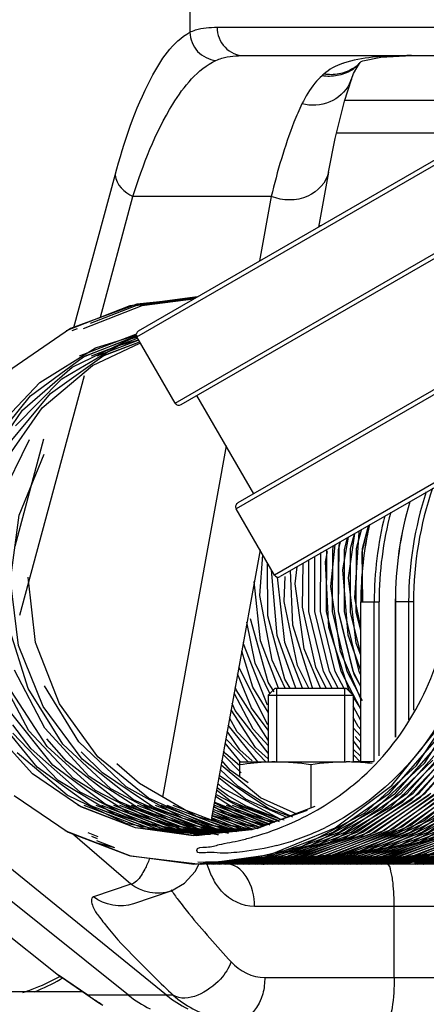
# Model space of a CAD drawing. Header units: millimetres. Extents: x 0 to 5945, y 0 to 4205.
# Tile 31 of 76: x 3175 to 3203, y 690 to 760. Entities that reach past the tile are written whole.
import ezdxf

# ---------------------------------------------------------------- set-up
doc = ezdxf.new("R2010")
doc.units = ezdxf.units.MM
doc.header["$LTSCALE"] = 326.975
doc.layers.get('0').update_dxf_attribs({"linetype": 'CONTINUOUS'})
for name, color, linetype in [('204101000019_DXF_DIMENSION', 7, 'CONTINUOUS'), ('204101000019DXF_CONTINUOUS_LINE', 7, 'CONTINUOUS'), ('304102000088DXF_CONTINUOUS_LINE', 7, 'CONTINUOUS'), ('304105000101DXF_CONTINUOUS_LINE', 7, 'CONTINUOUS'), ('304109000016DXF_CONTINUOUS_LINE', 7, 'CONTINUOUS'), ('304199000010DXF_CONTINUOUS_LINE', 7, 'CONTINUOUS'), ('501023000054DXF_CONTINUOUS_LINE', 7, 'CONTINUOUS'), ('503021000002DXF_CONTINUOUS_LINE', 7, 'CONTINUOUS')]:
    doc.layers.add(name, color=color, linetype=linetype)
doc.styles.get("Standard").update_dxf_attribs({"font": 'txt', "width": 0.7})
doc.dimstyles.new('DIMSTYLE_3', dxfattribs={"dimtxt": 17.5, "dimasz": 15, "dimexe": 1.5, "dimexo": 0, "dimgap": 1.75, "dimtad": 0, "dimtih": 1, "dimtoh": 1, "dimdec": 1, "dimdsep": 46, "dimtxsty": 'Standard', "dimblk": '_FILLED', "dimblk1": '_FILLED', "dimblk2": '_FILLED', "dimcen": 0.09, "dimclrt": 5, "dimazin": 2, "dimtp": 0.5, "dimtm": 0.5, "dimtfac": 1, "dimtdec": 4, "dimtofl": 0, "dimtmove": 0, "dimatfit": 3, "dimldrblk": '_FILLED', "dimfxl": 1, "dimtolj": 1, "dimarcsym": 0})

# ---------------------------------------------------------------- blocks, each defined once
blk = doc.blocks.new('*D23')
at = {"layer": '204101000019_DXF_DIMENSION', "color": 2, "linetype": 'Continuous', "transparency": 16777216}
for q in [(2788.599, 779.611), (3411.924, 889.52)]:
    blk.add_line((3090.571, 889.52), q, dxfattribs=at)
for start, end in [(290.05304, 360), (200, 280.87249)]:
    blk.add_arc((3090.571, 889.52), 313.852, start, end, dxfattribs=at)
for points in [[(3405.815, 874.483), (3404.424, 889.52), (3402.316, 874.566)], [(2802.742, 768.845), (2795.647, 782.176), (2799.483, 767.57)]]:
    blk.add_solid(points, dxfattribs=at)
blk = doc.blocks.new('_FILLED')
at = {"color": 0, "linetype": 'ByBlock'}
blk.add_solid([(0, 0), (-1, 0.1167), (-1, -0.1167)], dxfattribs=at)

msp = doc.modelspace()

# ---------------------------------------------------------------- linework, layer by layer
at = {"layer": '204101000019DXF_CONTINUOUS_LINE', "color": 2, "linetype": 'Continuous'}
msp.add_circle((3090.571, 889.52), 390, dxfattribs=at)
at = {"layer": '304102000088DXF_CONTINUOUS_LINE', "color": 9, "linetype": 'Continuous'}
for p, q in [((3186.559, 766.431), (3186.559, 758.667)), ((3188.471, 759.02), (3219.871, 759.02)), ((3210.071, 753.847), (3197.457, 753.847)), ((3207.087, 751.558), (3196.883, 751.558)), ((3178.383, 737.84), (3181.285, 748.591)), ((3180.24, 738.569), (3182.539, 747.088)), ((3192.293, 747.087), (3182.539, 747.088)), ((3192.293, 747.087), (3191.47, 742.542)), ((3174.572, 717.573), (3179.131, 734.461)), ((3174.225, 722.439), (3176.267, 730.001)), ((3189.11, 729.499), (3184.632, 704.745)), ((3182.228, 690.773), (3160.17, 708.42)), ((3184.912, 690.773), (3163.189, 708.42)), ((3182.382, 698.612), (3178.268, 702.151)), ((3182.382, 698.612), (3179.759, 697.711)), ((3265.355, 697.02), (3191.11, 697.02)), ((3200.96, 692.02), (3200.96, 697.02)), ((3177.281, 692.184), (3177.285, 692.181)), ((3179.352, 690.773), (3177.285, 692.181)), ((3191.83, 692.02), (3262.263, 692.02)), ((3179.528, 690.642), (3179.343, 690.779)), ((3185.38, 690.773), (3179.352, 690.773)), ((3179.497, 690.668), (3179.352, 690.773))]:
    msp.add_line(p, q, dxfattribs=at)
at = {"layer": '304102000088DXF_CONTINUOUS_LINE', "color": 7, "linetype": 'Continuous'}
for p, q in [((3190.382, 757.02), (3216.548, 757.02)), ((3198.565, 756.534), (3198.564, 756.533)), ((3198.565, 756.534), (3198.63, 756.608)), ((3198.621, 756.597), (3198.754, 756.659)), ((3198.63, 756.608), (3198.621, 756.597)), ((3197.444, 753.809), (3197.935, 755.345)), ((3197.937, 755.349), (3197.935, 755.345)), ((3196.318, 748.809), (3195.617, 744.936)), ((3195.763, 745.02), (3195.633, 745.02)), ((3191.497, 722.165), (3188.08, 703.275)), ((3156.906, 708.42), (3177.281, 692.184)), ((3186.932, 699.499), (3187.201, 700.032)), ((3189.112, 700.02), (3189.084, 700.023)), ((3266.806, 700.02), (3189.112, 700.02)), ((3185.206, 698.119), (3182.579, 697.216)), ((3177.285, 692.181), (3177.471, 692.044)), ((3179.528, 690.642), (3177.47, 692.045)), ((3179.526, 690.644), (3179.686, 690.533)), ((3180.179, 690.215), (3180.41, 690.082))]:
    msp.add_line(p, q, dxfattribs=at)
for points in [[(3198.754, 756.659), (3200.004, 756.922), (3202.182, 757.02)], [(3197.937, 755.349), (3198.096, 755.749), (3198.382, 756.287), (3198.564, 756.533)], [(3196.318, 748.809), (3196.789, 751.181), (3197.444, 753.809)], [(3185.206, 698.119), (3186.185, 698.664), (3186.932, 699.499)], [(3179.686, 690.533), (3179.818, 690.444), (3179.983, 690.337), (3180.179, 690.215)]]:
    msp.add_lwpolyline(points, dxfattribs=at)
msp.add_arc((3199.24, 751.046), 5.749, 108.95722, 109.57488, dxfattribs=at)
at = {"layer": '304102000088DXF_CONTINUOUS_LINE', "color": 9, "linetype": 'Continuous'}
for centre, radius, start, end in [((3196.433, 758.384), 2.823, 302.16351, 319.01272), ((3196.535, 758.509), 2.829, 301.97993, 317.48176), ((3201.114, 749.938), 7.722, 131.52388, 132.79869), ((3195.446, 756.239), 2.644, 332.80224, 340.23842), ((3193.592, 701.798), 6.107, 196.35294, 198.86112), ((3193.216, 701.666), 5.709, 198.83078, 204.02237), ((3191.891, 728.151), 28.132, 269.62102, 269.80647), ((3192.719, 701.444), 5.164, 204.01326, 209.74465), ((3187.242, 697.047), 8.031, 231.36463, 244.20062), ((3189.888, 696.902), 7.894, 230.9276, 243.84597)]:
    msp.add_arc(centre, radius, start, end, dxfattribs=at)
for points, knots in [([(3186.559, 758.667), (3186.681, 758.732), (3187.289, 758.979), (3187.958, 759.02), (3188.471, 759.02)], [0, 0, 0, 0, 0.212872, 1, 1, 1, 1]), ([(3188.471, 759.02), (3188.471, 758.513), (3188.857, 757.469), (3189.891, 757.02), (3190.382, 757.02)], [0, 0, 0, 0, 0.508067, 1, 1, 1, 1]), ([(3181.285, 748.591), (3181.918, 750.936), (3183.084, 754.534), (3185.319, 757.984), (3186.559, 758.667)], [0, 0, 0, 0, 0.631791, 1, 1, 1, 1]), ([(3186.559, 758.667), (3186.567, 758.184), (3186.953, 757.194), (3187.91, 756.726), (3188.388, 756.684)], [0, 0, 0, 0, 0.501565, 1, 1, 1, 1]), ([(3188.388, 756.684), (3188.52, 756.746), (3189.16, 756.978), (3189.85, 757.02), (3190.382, 757.02)], [0, 0, 0, 0, 0.215482, 1, 1, 1, 1]), ([(3182.539, 747.088), (3183.249, 749.344), (3184.574, 752.877), (3187.085, 756.067), (3188.388, 756.684)], [0, 0, 0, 0, 0.621294, 1, 1, 1, 1]), ([(3197.798, 755.03), (3197.511, 754.472), (3196.472, 753.531), (3195.089, 753.458), (3194.456, 753.618)], [0, 0, 0, 0, 0.49031, 1, 1, 1, 1]), ([(3194.456, 753.618), (3194.252, 753.193), (3193.347, 751.081), (3192.72, 748.86), (3192.293, 747.087)], [0, 0, 0, 0, 0.205632, 1, 1, 1, 1]), ([(3196.318, 748.809), (3196.185, 748.077), (3194.876, 746.697), (3193.096, 746.784), (3192.293, 747.088)], [0, 0, 0, 0, 0.464259, 1, 1, 1, 1]), ([(3200.808, 699.141), (3200.786, 699.267), (3200.716, 699.538), (3200.634, 700.02), (3200.439, 700.02)], [0, 0, 0, 0, 0.395376, 1, 1, 1, 1]), ([(3183.369, 699.657), (3183.29, 699.506), (3183.057, 699.107), (3182.698, 698.622), (3182.382, 698.612)], [0, 0, 0, 0, 0.349717, 1, 1, 1, 1]), ([(3200.96, 697.02), (3200.96, 697.577), (3200.931, 698.288), (3200.834, 698.991), (3200.808, 699.141)], [0, 0, 0, 0, 0.784331, 1, 1, 1, 1]), ([(3191.11, 697.02), (3190.256, 697.02), (3189.056, 697.644), (3188.393, 698.607), (3188.235, 698.882)], [0, 0, 0, 0, 0.729477, 1, 1, 1, 1]), ([(3179.759, 697.711), (3179.544, 697.637), (3179.694, 696.895), (3180.156, 696.317), (3181.134, 695.003), (3182.896, 693.182), (3184.478, 691.625), (3185.38, 690.773)], [0, 0, 0, 0, 0.07449, 0.158852, 0.27565, 0.593451, 1, 1, 1, 1]), ([(3185.725, 697.498), (3185.97, 697.173), (3187.162, 695.665), (3188.444, 694.23), (3189.47, 693.116)], [0, 0, 0, 0, 0.211904, 1, 1, 1, 1]), ([(3189.47, 693.116), (3189.287, 692.677), (3188.454, 691.326), (3186.386, 690.174), (3185.38, 690.773)], [0, 0, 0, 0, 0.2886, 1, 1, 1, 1]), ([(3191.83, 692.02), (3191.83, 691.634), (3191.731, 690.454), (3190.788, 689.02), (3189.939, 689.02)], [0, 0, 0, 0, 0.312483, 1, 1, 1, 1]), ([(3200.96, 692.02), (3200.96, 691.311), (3200.899, 690.32), (3200.717, 689.402), (3200.54, 689.02), (3200.439, 689.02)], [0, 0, 0, 0, 0.685654, 0.902272, 1, 1, 1, 1]), ([(3180.322, 690.132), (3180.092, 690.264), (3179.815, 690.441), (3179.548, 690.631), (3179.497, 690.668)], [0, 0, 0, 0, 0.807867, 1, 1, 1, 1])]:
    msp.add_open_spline(points, degree=3, knots=knots, dxfattribs=at)
at = {"layer": '304102000088DXF_CONTINUOUS_LINE', "color": 7, "linetype": 'Continuous'}
for points in [[(3199.435, 756.9), (3198.737, 756.826), (3198.035, 756.711), (3197.372, 756.483)], [(3202.182, 757.02), (3201.266, 757.019), (3200.347, 756.996), (3199.435, 756.9)], [(3197.313, 756.463), (3196.838, 756.294), (3196.373, 756.054), (3195.995, 755.719)]]:
    msp.add_open_spline(points, degree=3, dxfattribs=at)
at = {"layer": '304102000088DXF_CONTINUOUS_LINE', "color": 9, "linetype": 'Continuous'}
for points in [[(3198.034, 756.109), (3197.737, 755.924), (3197.4, 755.793), (3197.056, 755.728)], [(3195.868, 755.604), (3195.688, 755.438), (3195.52, 755.258), (3195.365, 755.069)], [(3196.945, 755.607), (3196.592, 755.541), (3196.221, 755.54), (3195.868, 755.604)], [(3197.056, 755.728), (3196.709, 755.661), (3196.344, 755.659), (3195.995, 755.719)], [(3197.936, 755.995), (3197.636, 755.806), (3197.294, 755.673), (3196.945, 755.607)], [(3195.365, 755.069), (3195.002, 754.629), (3194.703, 754.133), (3194.456, 753.618)], [(3181.285, 748.591), (3181.358, 747.942), (3181.935, 747.335), (3182.539, 747.088)], [(3183.707, 700.383), (3183.604, 700.137), (3183.493, 699.893), (3183.369, 699.657)], [(3189.877, 699.792), (3189.651, 699.932), (3189.378, 700.02), (3189.112, 700.02)], [(3190.525, 699.141), (3190.355, 699.396), (3190.137, 699.63), (3189.877, 699.792)], [(3191.11, 697.02), (3191.11, 697.754), (3190.932, 698.531), (3190.525, 699.141)], [(3185.202, 698.118), (3184.3, 697.806), (3183.127, 698.016), (3182.382, 698.612)], [(3182.579, 697.216), (3181.677, 696.905), (3180.504, 697.114), (3179.759, 697.711)], [(3185.215, 698.207), (3185.379, 697.966), (3185.55, 697.731), (3185.725, 697.498)], [(3189.47, 693.116), (3190.057, 692.478), (3190.962, 692.02), (3191.83, 692.02)], [(3185.38, 690.773), (3186.205, 690.038), (3187.236, 689.484), (3188.309, 689.219)]]:
    msp.add_open_spline(points, degree=3, dxfattribs=at)
at = {"layer": '304105000101DXF_CONTINUOUS_LINE', "color": 7, "linetype": 'Continuous'}
msp.add_line((3178.974, 691.02), (3169.473, 691.02), dxfattribs=at)
at = {"layer": '304109000016DXF_CONTINUOUS_LINE', "color": 9, "linetype": 'Continuous'}
for p, q in [((3182.817, 737.199), (3218.757, 757.949)), ((3185.517, 732.523), (3215.828, 750.023)), ((3220.128, 742.575), (3189.817, 725.075)), ((3228.457, 741.149), (3192.517, 720.399)), ((3198.602, 718.52), (3199.892, 718.52)), ((3198.606, 707.22), (3198.606, 718.52)), ((3199.544, 707.263), (3199.544, 718.52)), ((3199.892, 707.661), (3199.892, 718.52)), ((3202.323, 718.52), (3201.033, 718.52)), ((3201.038, 718.52), (3201.038, 708.973)), ((3201.975, 718.52), (3201.975, 710.199)), ((3202.323, 718.52), (3202.323, 710.876)), ((3177.33, 692.071), (3177.36, 692.088))]:
    msp.add_line(p, q, dxfattribs=at)
at = {"layer": '304109000016DXF_CONTINUOUS_LINE', "color": 7, "linetype": 'Continuous'}
for p, q in [((3182.927, 737.609), (3218.347, 758.059)), ((3185.927, 732.413), (3215.978, 749.763)), ((3219.978, 742.835), (3189.927, 725.485)), ((3228.347, 740.739), (3192.927, 720.289)), ((3185.517, 732.523), (3182.817, 737.199)), ((3191.053, 726.135), (3187.053, 733.063)), ((3192.517, 720.399), (3189.817, 725.075)), ((3198.602, 707.22), (3198.602, 718.52)), ((3201.033, 718.52), (3201.033, 708.968)), ((3177.514, 691.945), (3177.547, 691.965))]:
    msp.add_line(p, q, dxfattribs=at)
for centre, radius, start, end in [((3183.077, 737.349), 0.3, 120, 210), ((3185.777, 732.673), 0.3, 210, 300), ((3190.077, 725.225), 0.3, 120, 210), ((3226.001, 718.504), 24.968, 163.57107, 179.96342), ((3223.532, 718.513), 24.93, 167.37784, 179.98316), ((3192.777, 720.549), 0.3, 210, 300), ((3169.944, 705.105), 15.181, 291.88603, 299.51124), ((3169.641, 705.666), 15.819, 299.46498, 299.84561)]:
    msp.add_arc(centre, radius, start, end, dxfattribs=at)
at = {"layer": '304109000016DXF_CONTINUOUS_LINE', "color": 9, "linetype": 'Continuous'}
for centre, radius, start, end in [((3226.968, 718.499), 24.993, 161.88842, 179.95076), ((3227.021, 718.496), 24.698, 161.05132, 179.94312), ((3226.01, 718.504), 24.972, 163.56607, 179.96345), ((3224.542, 718.508), 24.651, 165.19091, 179.97275), ((3224.493, 718.51), 24.949, 165.92039, 179.9765), ((3223.541, 718.513), 24.935, 167.37329, 179.98317)]:
    msp.add_arc(centre, radius, start, end, dxfattribs=at)
for points, knots in [([(3196.339, 700.037), (3196.337, 700.033), (3196.333, 700.025), (3196.325, 700.02), (3196.322, 700.02)], [0, 0, 0, 0, 0.611274, 1, 1, 1, 1]), ([(3202.47, 700.143), (3202.466, 700.113), (3202.46, 700.077), (3202.441, 700.02), (3202.427, 700.02)], [0, 0, 0, 0, 0.696798, 1, 1, 1, 1]), ([(3174.774, 690.963), (3174.993, 691.034), (3175.87, 691.34), (3176.717, 691.734), (3177.33, 692.071)], [0, 0, 0, 0, 0.246961, 1, 1, 1, 1])]:
    msp.add_open_spline(points, degree=3, knots=knots, dxfattribs=at)
at = {"layer": '304109000016DXF_CONTINUOUS_LINE', "color": 7, "linetype": 'Continuous'}
msp.add_open_spline([(3202.427, 700.02), (3202.674, 700.02), (3202.928, 700.087), (3203.144, 700.207)], degree=3, dxfattribs=at)
at = {"layer": '304199000010DXF_CONTINUOUS_LINE', "color": 7, "linetype": 'Continuous'}
for p, q in [((3182.327, 739.388), (3177.824, 737.62)), ((3182.813, 739.507), (3178.125, 737.78)), ((3187.095, 740.016), (3182.327, 739.388)), ((3186.945, 739.929), (3182.813, 739.507)), ((3186.814, 739.853), (3183.364, 739.414)), ((3178.604, 737.762), (3178.242, 737.62)), ((3178.773, 735.86), (3182.746, 737.385)), ((3179.057, 735.787), (3182.795, 737.257)), ((3179.907, 736.423), (3182.787, 737.3)), ((3177.526, 734.227), (3181.52, 736.58)), ((3179.191, 735.86), (3182.8, 737.245)), ((3179.609, 735.86), (3182.853, 737.106)), ((3179.697, 735.172), (3183.031, 736.748)), ((3180.027, 735.86), (3182.907, 736.966)), ((3180.445, 735.86), (3182.961, 736.826)), ((3180.502, 735.891), (3182.96, 736.823)), ((3181.52, 736.58), (3182.884, 736.963)), ((3175.965, 733.982), (3179.907, 736.423)), ((3176.731, 733.192), (3180.502, 735.891)), ((3175.319, 733.044), (3179.057, 735.787)), ((3176.15, 732.184), (3179.697, 735.172)), ((3174.75, 732.024), (3178.261, 735.054)), ((3174.263, 730.929), (3177.526, 734.227)), ((3173.771, 729.619), (3176.731, 733.192)), ((3172.402, 729.435), (3175.319, 733.044)), ((3172.125, 728.196), (3174.75, 732.024)), ((3173.479, 728.389), (3176.15, 732.184)), ((3196.115, 721.318), (3196.266, 722.051)), ((3196.188, 717.834), (3196.205, 722.21)), ((3196.485, 719.59), (3196.804, 722.527)), ((3196.606, 717.834), (3196.623, 722.21)), ((3196.623, 722.21), (3196.685, 722.459)), ((3191.493, 718.944), (3191.701, 721.812)), ((3192.045, 717.53), (3192.024, 721.253)), ((3192.709, 716.133), (3192.318, 720.755)), ((3193.822, 716.855), (3193.653, 720.708)), ((3191.541, 715.752), (3191.096, 719.943)), ((3193.239, 715.648), (3192.721, 720.245)), ((3192.342, 714.386), (3191.493, 718.944)), ((3193.25, 713.056), (3192.045, 717.53)), ((3198.602, 714.839), (3197.867, 717.78)), ((3198.602, 716.512), (3198.285, 717.78)), ((3195.19, 712.441), (3193.822, 716.855)), ((3192.807, 712.42), (3191.541, 715.752)), ((3194.029, 712.42), (3192.709, 716.133)), ((3194.486, 712.42), (3193.239, 715.648)), ((3195.766, 712.42), (3194.61, 715.195)), ((3190.983, 712.499), (3190.207, 715.035)), ((3193.273, 712.42), (3192.342, 714.386)), ((3176.329, 709.602), (3174.183, 713.7)), ((3192.052, 709.841), (3190.004, 713.912)), ((3194.964, 712.366), (3194.139, 714.018)), ((3196.172, 712.42), (3195.431, 713.908)), ((3175.2, 709.425), (3173.005, 713.497)), ((3190.887, 711.043), (3189.916, 713.424)), ((3193.615, 712.42), (3193.25, 713.056)), ((3196.577, 712.42), (3195.967, 713.587)), ((3196.995, 712.42), (3196.386, 713.586)), ((3197.447, 712.355), (3196.804, 713.587)), ((3177.604, 708.477), (3175.143, 712.391)), ((3178.722, 708.645), (3176.308, 712.589)), ((3189.819, 712.301), (3189.751, 712.514)), ((3192.071, 708.762), (3189.819, 712.301)), ((3192.071, 710.741), (3190.983, 712.499)), ((3197.889, 712.102), (3197.765, 712.298)), ((3176.488, 708.311), (3173.981, 712.195)), ((3191.02, 709.521), (3189.67, 712.065)), ((3198.602, 710.982), (3198.071, 711.816)), ((3178.964, 707.424), (3176.205, 711.13)), ((3180.069, 707.58), (3177.354, 711.319)), ((3191.187, 708.235), (3189.456, 710.883)), ((3189.742, 710.855), (3189.538, 711.336)), ((3192.071, 709.472), (3190.887, 711.043)), ((3198.602, 710.147), (3198.071, 711.162)), ((3175.787, 706.847), (3172.861, 710.421)), ((3176.885, 706.996), (3174.002, 710.605)), ((3192.071, 707.839), (3189.742, 710.855)), ((3198.408, 709.719), (3198.071, 710.362)), ((3179.445, 706.195), (3176.329, 709.602)), ((3191.354, 707.22), (3189.262, 709.809)), ((3192.071, 708.384), (3191.02, 709.521)), ((3198.602, 709.028), (3198.071, 709.627)), ((3198.602, 709.5), (3198.408, 709.719)), ((3177.27, 705.921), (3174.073, 709.251)), ((3178.357, 706.057), (3175.2, 709.425)), ((3190.66, 707.22), (3189.087, 708.84)), ((3190.075, 708.071), (3189.187, 709.394)), ((3198.602, 708.568), (3198.216, 709.023)), ((3179.899, 705.205), (3176.488, 708.311)), ((3180.977, 705.33), (3177.604, 708.477)), ((3182.057, 705.456), (3178.722, 708.645)), ((3190.105, 707.248), (3189.033, 708.543)), ((3192.071, 707.439), (3191.187, 708.235)), ((3198.602, 708.033), (3198.071, 708.727)), ((3198.602, 707.615), (3198.071, 708.114)), ((3201.456, 705.015), (3204.643, 708.634)), ((3202.808, 704.736), (3206.164, 708.415)), ((3203.129, 705.015), (3206.316, 708.634)), ((3177.893, 704.868), (3174.379, 707.855)), ((3182.574, 704.555), (3178.964, 707.424)), ((3183.644, 704.668), (3180.069, 707.58)), ((3190.17, 706.457), (3188.889, 707.745)), ((3189.08, 707.782), (3188.933, 707.991)), ((3190.04, 706.975), (3189.08, 707.782)), ((3190.952, 707.301), (3190.075, 708.071)), ((3198.547, 707.22), (3198.122, 707.704)), ((3179.523, 704.149), (3175.787, 706.847)), ((3180.589, 704.253), (3176.885, 706.996)), ((3183, 705.69), (3181.399, 707.078)), ((3191.539, 704.698), (3188.751, 706.985)), ((3189.398, 706.632), (3188.812, 707.323)), ((3200.096, 703.908), (3203.689, 707.354)), ((3182.264, 703.617), (3178.357, 706.057)), ((3183.323, 703.708), (3179.445, 706.195)), ((3190.468, 704.585), (3188.589, 706.089)), ((3192.12, 703.903), (3188.622, 706.273)), ((3189.954, 705.491), (3188.699, 706.698)), ((3190.668, 705.75), (3189.398, 706.632)), ((3181.206, 703.529), (3177.27, 705.921)), ((3185.038, 703.159), (3180.977, 705.33)), ((3186.091, 703.236), (3182.057, 705.456)), ((3186.985, 703.381), (3183, 705.69)), ((3189.215, 704.846), (3188.465, 705.402)), ((3188.874, 705.364), (3188.518, 705.698)), ((3192.928, 703.179), (3188.874, 705.364)), ((3191.912, 704.233), (3189.954, 705.491)), ((3174.165, 704.863), (3177.975, 702.263)), ((3182.048, 702.887), (3177.893, 704.868)), ((3182.934, 703.012), (3178.822, 705.083)), ((3183.986, 703.084), (3179.899, 705.205)), ((3187.84, 702.775), (3183.644, 704.668)), ((3190.156, 703.641), (3188.351, 704.776)), ((3191.876, 703.104), (3188.38, 704.933)), ((3189.399, 704.474), (3188.433, 705.228)), ((3191.059, 703.807), (3189.215, 704.846)), ((3194.084, 703.54), (3191.539, 704.698)), ((3197.497, 702.276), (3201.456, 705.015)), ((3182.721, 702.571), (3178.685, 704.15)), ((3182.721, 702.571), (3178.865, 704.054)), ((3183.392, 702.508), (3179.103, 704.15)), ((3183.821, 702.505), (3179.521, 704.15)), ((3184.228, 702.508), (3179.939, 704.15)), ((3184.646, 702.508), (3180.357, 704.15)), ((3184.867, 702.557), (3180.589, 704.253)), ((3185.065, 702.508), (3180.775, 704.15)), ((3185.483, 702.508), (3181.193, 704.15)), ((3185.745, 702.656), (3181.505, 704.445)), ((3185.901, 702.508), (3181.612, 704.15)), ((3186.319, 702.508), (3182.03, 704.15)), ((3186.737, 702.508), (3182.448, 704.15)), ((3186.792, 702.714), (3182.574, 704.555)), ((3187.155, 702.508), (3182.866, 704.15)), ((3187.573, 702.508), (3183.284, 704.15)), ((3187.991, 702.508), (3183.702, 704.15)), ((3188.409, 702.508), (3184.12, 704.15)), ((3188.828, 702.508), (3184.538, 704.15)), ((3189.246, 702.508), (3184.956, 704.15)), ((3189.664, 702.508), (3185.375, 704.15)), ((3191.671, 702.7), (3188.215, 704.023)), ((3189.098, 703.552), (3188.226, 704.086)), ((3190.824, 703.03), (3188.27, 704.328)), ((3191.89, 702.776), (3188.301, 704.15)), ((3192.21, 702.77), (3188.332, 704.366)), ((3192.109, 702.853), (3188.719, 704.15)), ((3192.327, 702.929), (3189.138, 704.15)), ((3192.863, 702.999), (3189.399, 704.474)), ((3192.546, 703.005), (3189.556, 704.15)), ((3192.765, 703.081), (3189.974, 704.15)), ((3192.984, 703.158), (3190.392, 704.15)), ((3193.39, 703.299), (3190.468, 704.585)), ((3195.366, 704.073), (3191.316, 702.531)), ((3193.821, 703.321), (3191.912, 704.233)), ((3183.81, 702.508), (3180.306, 703.85)), ((3185.62, 702.233), (3181.206, 703.529)), ((3186.662, 702.267), (3182.264, 703.617)), ((3187.704, 702.304), (3183.323, 703.708)), ((3188.577, 702.378), (3184.227, 703.877)), ((3189.873, 702.3), (3186.091, 703.236)), ((3190.487, 702.433), (3186.985, 703.381)), ((3190.082, 702.508), (3188.08, 703.275)), ((3190.665, 702.469), (3188.106, 703.422)), ((3190.5, 702.508), (3188.107, 703.424)), ((3190.918, 702.508), (3188.134, 703.574)), ((3191.336, 702.508), (3188.161, 703.724)), ((3189.774, 702.96), (3188.166, 703.752)), ((3191.116, 702.592), (3188.178, 703.427)), ((3191.452, 702.624), (3188.188, 703.873)), ((3191.536, 702.586), (3188.189, 703.878)), ((3191.806, 702.747), (3189.098, 703.552)), ((3192.385, 702.949), (3190.156, 703.641)), ((3194.821, 703.797), (3190.919, 702.439)), ((3192.992, 703.16), (3191.059, 703.807)), ((3193.622, 703.38), (3192.12, 703.903)), ((3186.569, 702.046), (3182.048, 702.887)), ((3187.016, 702.02), (3182.721, 702.571)), ((3186.812, 702.022), (3182.721, 702.571)), ((3187.435, 702.071), (3182.934, 703.012)), ((3188.476, 702.088), (3183.986, 703.084)), ((3188.215, 702.165), (3184.867, 702.557)), ((3189.274, 702.165), (3185.038, 703.159)), ((3188.825, 702.226), (3185.745, 702.656)), ((3189.454, 702.31), (3186.792, 702.714)), ((3190.16, 702.394), (3187.84, 702.775)), ((3189.621, 702.422), (3188.069, 702.978)), ((3188.889, 702.839), (3188.07, 703.22)), ((3190.904, 702.482), (3188.889, 702.839)), ((3191.453, 702.624), (3189.774, 702.96)), ((3191.939, 702.794), (3190.824, 703.03)), ((3192.538, 702.954), (3191.876, 703.104)), ((3193.195, 703.116), (3192.928, 703.179)), ((3177.736, 702.39), (3182.364, 700.598)), ((3177.975, 702.263), (3182.278, 700.62)), ((3179.353, 702.248), (3180.07, 701.967)), ((3179.623, 701.978), (3180.015, 701.825)), ((3187.262, 702.099), (3183.392, 702.508)), ((3185.172, 702.364), (3183.81, 702.508)), ((3187.514, 702.118), (3183.821, 702.505)), ((3187.746, 702.136), (3184.228, 702.508)), ((3187.922, 702.162), (3184.646, 702.508)), ((3188.265, 702.17), (3185.065, 702.508)), ((3187.504, 702.118), (3185.457, 702.334)), ((3188.351, 702.205), (3185.483, 702.508)), ((3187.751, 702.18), (3185.62, 702.233)), ((3188.692, 702.213), (3185.901, 702.508)), ((3188.716, 702.255), (3186.319, 702.508)), ((3187.262, 702.099), (3186.569, 702.046)), ((3188.351, 702.205), (3186.662, 702.267)), ((3189.119, 702.256), (3186.737, 702.508)), ((3190.919, 702.439), (3186.812, 702.022)), ((3191.316, 702.531), (3187.016, 702.02)), ((3189.254, 702.286), (3187.155, 702.508)), ((3188.017, 702.103), (3187.435, 702.071)), ((3189.45, 702.31), (3187.573, 702.508)), ((3188.977, 702.242), (3187.704, 702.304)), ((3189.647, 702.333), (3187.991, 702.508)), ((3189.844, 702.356), (3188.409, 702.508)), ((3188.577, 702.092), (3188.476, 702.088)), ((3189.601, 702.305), (3188.577, 702.378)), ((3190.041, 702.38), (3188.828, 702.508)), ((3190.238, 702.403), (3189.246, 702.508)), ((3190.245, 702.37), (3189.621, 702.422)), ((3190.435, 702.427), (3189.664, 702.508)), ((3190.632, 702.45), (3190.082, 702.508)), ((3190.828, 702.473), (3190.5, 702.508)), ((3190.934, 702.444), (3190.665, 702.469)), ((3191.072, 702.492), (3190.918, 702.508)), ((3193, 700.578), (3197.497, 702.276)), ((3193.418, 700.578), (3197.915, 702.275)), ((3179.907, 701.551), (3181.238, 701.182)), ((3179.959, 701.683), (3181.238, 701.182)), ((3195.659, 700.109), (3200.499, 701.201)), ((3182.278, 700.62), (3186.841, 700.022)), ((3182.364, 700.598), (3187.29, 700.021)), ((3186.841, 700.022), (3191.417, 700.501)), ((3187.29, 700.021), (3192.204, 700.695)), ((3187.393, 700.021), (3192.164, 700.578)), ((3187.811, 700.021), (3192.582, 700.578)), ((3188.229, 700.021), (3193, 700.578)), ((3188.648, 700.021), (3193.418, 700.578)), ((3189.066, 700.021), (3193.837, 700.578)), ((3189.484, 700.021), (3194.255, 700.578)), ((3189.902, 700.021), (3194.673, 700.578)), ((3190.238, 700.085), (3194.608, 700.467)), ((3190.32, 700.021), (3195.091, 700.578)), ((3190.675, 700.021), (3195.601, 700.6)), ((3190.738, 700.021), (3195.509, 700.578)), ((3191.156, 700.021), (3195.927, 700.578)), ((3191.338, 700.02), (3196.257, 700.661)), ((3191.574, 700.021), (3196.345, 700.578)), ((3191.993, 700.021), (3196.763, 700.578)), ((3192.001, 700.023), (3196.912, 700.724)), ((3192.411, 700.021), (3197.181, 700.578)), ((3192.664, 700.028), (3197.566, 700.791)), ((3192.829, 700.021), (3197.6, 700.578)), ((3193.247, 700.021), (3198.018, 700.578)), ((3193.665, 700.021), (3198.436, 700.578)), ((3193.672, 700.053), (3198.549, 700.963)), ((3194.083, 700.021), (3198.854, 700.578)), ((3194.334, 700.069), (3199.2, 701.04)), ((3194.501, 700.021), (3199.272, 700.578)), ((3194.919, 700.021), (3199.69, 700.578)), ((3194.997, 700.088), (3199.85, 701.119)), ((3195.338, 700.021), (3200.108, 700.578)), ((3195.755, 700.021), (3200.526, 700.578)), ((3196.174, 700.021), (3200.945, 700.578)), ((3196.404, 700.067), (3200.961, 700.484)), ((3196.592, 700.021), (3201.363, 700.578)), ((3196.684, 700.025), (3201.618, 700.539)), ((3197.01, 700.021), (3201.781, 700.578)), ((3197.428, 700.021), (3202.199, 700.578)), ((3197.693, 700.021), (3202.609, 700.682)), ((3197.846, 700.021), (3202.617, 700.578)), ((3198.264, 700.021), (3203.035, 700.578)), ((3198.356, 700.024), (3203.263, 700.747)), ((3198.682, 700.021), (3203.453, 700.578)), ((3199.019, 700.03), (3203.917, 700.814)), ((3199.257, 700.02), (3203.998, 700.609)), ((3199.675, 700.02), (3204.416, 700.609)), ((3200.093, 700.02), (3204.834, 700.609)), ((3200.512, 700.02), (3205.252, 700.609)), ((3200.93, 700.02), (3205.67, 700.609)), ((3202.39, 700.046), (3206.924, 700.609)), ((3202.459, 700.037), (3207.314, 700.503)), ((3202.602, 700.02), (3207.342, 700.609)), ((3202.848, 700.206), (3206.088, 700.609)), ((3203.02, 700.02), (3207.761, 700.609)), ((3203.04, 700.024), (3207.971, 700.558)), ((3187.113, 700.181), (3190.31, 700.164)), ((3187.113, 700.181), (3189.648, 700.136)), ((3187.338, 700.028), (3187.393, 700.021)), ((3187.541, 700.056), (3187.811, 700.021)), ((3187.652, 700.172), (3190.971, 700.195)), ((3187.744, 700.083), (3188.229, 700.021)), ((3188.449, 700.046), (3188.648, 700.021)), ((3188.669, 700.072), (3189.066, 700.021)), ((3188.689, 700.172), (3191.632, 700.23)), ((3189.058, 700.147), (3192.632, 700.324)), ((3189.18, 700.06), (3189.484, 700.021)), ((3189.185, 700.113), (3193.291, 700.369)), ((3189.704, 700.046), (3189.902, 700.021)), ((3189.71, 700.099), (3193.95, 700.416)), ((3190.122, 700.046), (3190.32, 700.021)), ((3190.341, 700.072), (3190.738, 700.021)), ((3190.513, 700.043), (3190.675, 700.021)), ((3190.561, 700.097), (3191.156, 700.021)), ((3190.64, 700.107), (3191.338, 700.02)), ((3190.976, 700.195), (3191.202, 700.172)), ((3191.372, 700.093), (3192.001, 700.023)), ((3191.457, 700.036), (3191.574, 700.021)), ((3191.794, 700.046), (3191.993, 700.021)), ((3191.881, 700.105), (3192.664, 700.028)), ((3192.014, 700.072), (3192.411, 700.021)), ((3192.263, 700.15), (3193.672, 700.053)), ((3192.468, 700.174), (3194.334, 700.069)), ((3192.713, 700.035), (3192.829, 700.021)), ((3193.049, 700.046), (3193.247, 700.021)), ((3193.228, 700.165), (3194.997, 700.088)), ((3193.268, 700.072), (3193.665, 700.021)), ((3193.366, 700.181), (3195.659, 700.109)), ((3193.488, 700.097), (3194.083, 700.021)), ((3193.628, 700.178), (3196.664, 700.174)), ((3194.303, 700.046), (3194.501, 700.021)), ((3194.311, 700.172), (3197.325, 700.207)), ((3194.721, 700.046), (3194.919, 700.021)), ((3194.823, 700.141), (3198.646, 700.28)), ((3194.823, 700.166), (3197.985, 700.242)), ((3194.941, 700.072), (3195.338, 700.021)), ((3195.216, 700.09), (3199.645, 700.384)), ((3195.359, 700.072), (3195.755, 700.021)), ((3196.019, 700.095), (3200.303, 700.433)), ((3196.057, 700.036), (3196.174, 700.021)), ((3196.195, 700.072), (3196.592, 700.021)), ((3196.415, 700.097), (3197.01, 700.021)), ((3196.479, 700.056), (3196.684, 700.025)), ((3197.23, 700.046), (3197.428, 700.021)), ((3197.356, 700.061), (3197.693, 700.021)), ((3197.648, 700.046), (3197.846, 700.021)), ((3197.667, 700.098), (3198.356, 700.024)), ((3197.867, 700.072), (3198.264, 700.021)), ((3197.955, 700.131), (3199.019, 700.03)), ((3198.177, 700.086), (3198.682, 700.021)), ((3198.209, 700.161), (3199.681, 700.04)), ((3198.973, 700.054), (3199.257, 700.02)), ((3199.043, 700.16), (3200.689, 700.075)), ((3199.205, 700.179), (3201.351, 700.095)), ((3199.265, 700.07), (3199.675, 700.02)), ((3199.398, 700.104), (3200.093, 700.02)), ((3199.641, 700.181), (3202.013, 700.118)), ((3200.058, 700.181), (3202.675, 700.143)), ((3200.299, 700.046), (3200.512, 700.02)), ((3202.39, 700.046), (3202.602, 700.02)), ((3202.396, 700.095), (3206.657, 700.45)), ((3202.421, 700.189), (3204.999, 700.294)), ((3202.572, 700.172), (3205.659, 700.336)), ((3202.692, 700.06), (3203.02, 700.02)), ((3202.851, 700.051), (3203.04, 700.024)), ((3202.974, 700.216), (3204.34, 700.255))]:
    msp.add_line(p, q, dxfattribs=at)
for points in [[(3183.364, 739.414), (3183.163, 739.388), (3179.022, 737.762)], [(3186.972, 739.945), (3182.745, 739.388), (3179.524, 738.123)], [(3186.889, 739.897), (3182.991, 739.45), (3182.874, 739.405)], [(3178.125, 737.78), (3174.01, 734.941), (3170.724, 731.168), (3168.471, 726.698), (3167.393, 721.809), (3167.554, 716.809), (3168.945, 712.009), (3170.047, 709.831)], [(3178.261, 735.054), (3182.427, 737.085), (3182.824, 737.163)], [(3169.425, 722.037), (3170.545, 726.543), (3172.775, 730.615), (3175.965, 733.982)], [(3172.276, 721.23), (3173.194, 725.781), (3175.239, 729.948)], [(3173.904, 720.028), (3174.517, 724.629), (3176.281, 728.923)], [(3202.199, 700.578), (3206.696, 702.276), (3210.655, 705.015), (3213.842, 708.635), (3216.069, 712.923), (3217.205, 717.627), (3217.182, 722.473), (3215.999, 727.174)], [(3200.689, 700.075), (3205.55, 701.066), (3210.014, 703.243), (3213.801, 706.471), (3216.672, 710.546), (3218.446, 715.215), (3219.011, 720.184), (3218.331, 725.143)], [(3198.602, 716.689), (3198.192, 718.787), (3198.489, 723.418), (3198.522, 723.519)], [(3198.285, 717.78), (3198.303, 722.27), (3198.643, 723.589)], [(3198.74, 718.522), (3198.69, 722.014), (3199.152, 723.883)], [(3198.706, 718.52), (3198.721, 722.27), (3199.135, 723.873)], [(3202.609, 700.682), (3207.208, 702.554), (3211.2, 705.518), (3214.335, 709.391), (3216.415, 713.928), (3217.31, 718.848), (3216.961, 723.84)], [(3198.602, 712.532), (3198.136, 713.382), (3197.021, 717.866), (3197.079, 722.493), (3197.142, 722.722)], [(3198.602, 712.546), (3198.058, 713.586), (3197.024, 717.834), (3197.041, 722.21), (3197.174, 722.741)], [(3198.602, 713.665), (3197.72, 716.163), (3197.336, 720.772), (3197.738, 723.067)], [(3198.602, 713.346), (3198.476, 713.586), (3197.443, 717.834), (3197.459, 722.21), (3197.663, 723.023)], [(3198.602, 714.743), (3198.268, 715.599), (3197.738, 720.206), (3198.185, 723.324)], [(3197.867, 717.78), (3197.885, 722.27), (3198.152, 723.305)], [(3195.509, 700.578), (3200.006, 702.276), (3203.965, 705.015), (3207.152, 708.634), (3209.379, 712.923), (3210.515, 717.627), (3210.492, 722.473)], [(3196.804, 713.587), (3195.77, 717.834), (3195.786, 721.989)], [(3197.181, 700.578), (3201.679, 702.276), (3205.637, 705.015), (3208.825, 708.634), (3211.052, 712.923), (3212.188, 717.627), (3212.164, 722.473)], [(3197.915, 702.275), (3201.874, 705.014), (3205.061, 708.634), (3207.289, 712.922), (3208.425, 717.627), (3208.401, 722.473)], [(3198.854, 700.578), (3203.351, 702.276), (3207.31, 705.015), (3210.497, 708.634), (3212.724, 712.923), (3213.86, 717.627), (3213.837, 722.473)], [(3199.645, 700.384), (3204.357, 701.942), (3208.538, 704.631), (3211.923, 708.283), (3214.3, 712.669), (3215.519, 717.517), (3215.503, 722.52)], [(3200.526, 700.578), (3205.024, 702.276), (3208.982, 705.015), (3212.17, 708.635), (3214.397, 712.923), (3215.533, 717.627), (3215.509, 722.473)], [(3175.143, 712.391), (3173.76, 716.812), (3173.547, 721.446)], [(3195.967, 713.587), (3194.934, 717.834), (3194.948, 721.455)], [(3196.386, 713.586), (3195.352, 717.834), (3195.367, 721.697)], [(3197.765, 712.298), (3196.359, 716.698), (3196.115, 721.318)], [(3194.61, 715.195), (3193.974, 719.776), (3194.117, 720.976)], [(3195.431, 713.908), (3194.483, 718.133), (3194.542, 721.221)], [(3196.664, 700.174), (3201.469, 701.411), (3205.819, 703.812), (3209.439, 707.227), (3212.102, 711.443), (3213.641, 716.197), (3213.957, 721.189)], [(3176.205, 711.13), (3174.479, 715.426), (3173.904, 720.028)], [(3177.354, 711.319), (3175.68, 715.637), (3175.16, 720.245)], [(3194.139, 714.018), (3193.192, 718.543), (3193.28, 720.302)], [(3201.351, 700.095), (3206.2, 701.146), (3210.637, 703.379), (3214.384, 706.654), (3217.204, 710.764), (3218.921, 715.455), (3219.425, 720.431)], [(3198.655, 711.549), (3197.168, 715.017), (3196.485, 719.59)], [(3198.549, 700.963), (3203.048, 703.065), (3206.887, 706.229), (3209.824, 710.256), (3211.675, 714.894), (3212.323, 719.853)], [(3195.601, 700.6), (3200.23, 702.395), (3204.271, 705.292), (3207.469, 709.112), (3209.624, 713.614), (3210.599, 718.517)], [(3198.602, 710.947), (3197.222, 713.586), (3196.188, 717.834)], [(3198.717, 711.525), (3197.64, 713.586), (3196.606, 717.834)], [(3192.487, 712.165), (3192.08, 712.856), (3190.822, 717.315)], [(3192.164, 700.578), (3196.661, 702.276), (3200.62, 705.015), (3203.807, 708.634), (3206.035, 712.923), (3207.17, 717.627)], [(3192.632, 700.324), (3197.37, 701.803), (3201.594, 704.421), (3205.039, 708.016), (3207.488, 712.362), (3208.787, 717.188)], [(3193.837, 700.578), (3198.334, 702.276), (3202.293, 705.015), (3205.48, 708.635), (3207.707, 712.923), (3208.843, 717.627)], [(3200.303, 700.433), (3204.996, 702.049), (3209.143, 704.79), (3212.483, 708.484), (3214.806, 712.9), (3215.966, 717.762)], [(3200.945, 700.578), (3205.442, 702.276), (3209.401, 705.015), (3212.588, 708.635), (3214.815, 712.923), (3215.951, 717.627)], [(3202.617, 700.578), (3207.114, 702.276), (3211.073, 705.015), (3214.26, 708.635), (3216.487, 712.923), (3217.623, 717.627)], [(3192.223, 711.994), (3191.156, 714.18), (3190.578, 717.085)], [(3197.325, 700.207), (3202.115, 701.503), (3206.435, 703.958), (3210.013, 707.418), (3212.624, 711.667), (3214.104, 716.44)], [(3200.711, 704.056), (3204.261, 707.546), (3206.837, 711.817), (3208.278, 716.601)], [(3189.648, 700.136), (3194.473, 701.292), (3198.862, 703.62), (3202.538, 706.975), (3205.27, 711.146), (3206.887, 715.872)], [(3192.036, 711.233), (3190.338, 715.54), (3190.323, 715.672)], [(3199.2, 701.04), (3203.673, 703.198), (3207.473, 706.409), (3210.36, 710.472), (3212.154, 715.133)], [(3196.257, 700.661), (3200.863, 702.513), (3204.868, 705.461), (3208.019, 709.32), (3210.118, 713.849)], [(3193.291, 700.369), (3198.01, 701.906), (3202.202, 704.577), (3205.602, 708.215), (3207.998, 712.592)], [(3195.927, 700.578), (3200.424, 702.275), (3204.383, 705.015), (3207.57, 708.634), (3209.798, 712.922)], [(3197.6, 700.578), (3202.097, 702.276), (3206.055, 705.015), (3209.243, 708.634), (3211.47, 712.922)], [(3199.272, 700.578), (3203.769, 702.276), (3207.728, 705.015), (3210.915, 708.634), (3213.143, 712.923)], [(3202.417, 700.101), (3206.506, 700.609), (3210.969, 702.324), (3214.894, 705.066), (3218.052, 708.677), (3220.259, 712.946)], [(3190.31, 700.164), (3195.12, 701.38), (3199.48, 703.763), (3203.114, 707.163), (3205.795, 711.368)], [(3202.013, 700.118), (3206.849, 701.23), (3211.258, 703.518), (3214.964, 706.838), (3217.734, 710.984)], [(3202.675, 700.143), (3207.497, 701.316), (3211.877, 703.658), (3215.542, 707.025), (3218.261, 711.205)], [(3178.865, 704.054), (3175.452, 706.392), (3172.666, 709.461), (3171.77, 710.843)], [(3191.906, 707.22), (3189.892, 709.345), (3189.356, 710.327)], [(3192.204, 700.695), (3196.797, 702.577), (3200.781, 705.551), (3203.907, 709.431), (3204.407, 710.528)], [(3178.822, 705.083), (3175.374, 708.147), (3174.081, 709.829)], [(3199.681, 700.04), (3204.57, 700.884), (3209.097, 702.927), (3212.977, 706.039), (3215.967, 710.026)], [(3181.505, 704.445), (3177.861, 707.27), (3176.459, 708.861)], [(3201.618, 700.539), (3206.27, 702.271), (3210.348, 705.115), (3213.597, 708.891)], [(3192.582, 700.578), (3197.079, 702.275), (3201.038, 705.014), (3204.225, 708.634)], [(3194.255, 700.578), (3198.752, 702.275), (3202.711, 705.015), (3205.898, 708.634)], [(3199.69, 700.578), (3204.187, 702.276), (3208.146, 705.015), (3211.333, 708.634)], [(3200.961, 700.484), (3205.634, 702.159), (3209.747, 704.951), (3213.041, 708.686)], [(3201.363, 700.578), (3205.86, 702.276), (3209.819, 705.015), (3213.006, 708.634)], [(3201.781, 700.578), (3206.278, 702.276), (3210.237, 705.015), (3213.424, 708.634)], [(3203.035, 700.578), (3207.532, 702.276), (3211.491, 705.015), (3214.678, 708.635)], [(3184.227, 703.877), (3180.404, 706.45), (3178.9, 707.943)], [(3197.985, 700.242), (3202.759, 701.598), (3207.048, 704.106), (3210.584, 707.611)], [(3198.646, 700.28), (3203.402, 701.695), (3207.66, 704.257), (3211.152, 707.806)], [(3200.499, 701.201), (3204.918, 703.47), (3208.638, 706.775)], [(3199.85, 701.119), (3204.296, 703.333), (3208.056, 706.591)], [(3196.912, 700.724), (3201.495, 702.634), (3205.463, 705.631)], [(3197.566, 700.791), (3202.125, 702.757), (3206.056, 705.804)], [(3193.95, 700.416), (3198.65, 702.012), (3202.808, 704.736)], [(3194.608, 700.467), (3199.288, 702.121), (3203.412, 704.896)], [(3194.673, 700.578), (3199.17, 702.276), (3203.129, 705.015)], [(3195.091, 700.578), (3199.588, 702.275), (3203.547, 705.014)], [(3196.345, 700.578), (3200.842, 702.276), (3204.801, 705.015)], [(3196.763, 700.578), (3201.26, 702.275), (3205.219, 705.014)], [(3198.018, 700.578), (3202.515, 702.276), (3206.474, 705.015)], [(3198.436, 700.578), (3202.933, 702.275), (3206.892, 705.015)], [(3200.108, 700.578), (3204.605, 702.276), (3208.564, 705.015)], [(3191.632, 700.23), (3196.411, 701.565), (3200.711, 704.056)], [(3190.971, 700.195), (3195.766, 701.472), (3200.096, 703.908)]]:
    msp.add_lwpolyline(points, dxfattribs=at)
for centre, radius, start, end in [((3186.011, 720.278), 18.994, 300.99378, 313.32569), ((3185.82, 720.607), 19.374, 294.1234, 300.97653), ((3185.482, 721.397), 20.233, 285.808, 294.08202), ((3187.986, 719.249), 18.524, 293.94305, 296.0327), ((3184.677, 724.228), 23.176, 283.639, 285.8169), ((3188.042, 719.122), 18.385, 288.85726, 293.94492), ((3188.221, 718.585), 17.819, 284.53335, 288.86761)]:
    msp.add_arc(centre, radius, start, end, dxfattribs=at)
for points in [[(3199.043, 706.461), (3202.112, 709.359), (3204.246, 713.571), (3204.757, 717.761)], [(3204.423, 710.519), (3202.565, 707.176), (3199.552, 704.283), (3196.116, 702.605)], [(3192.693, 701.337), (3191.894, 701.13), (3191.079, 700.975), (3190.259, 700.888)]]:
    msp.add_open_spline(points, degree=3, dxfattribs=at)
for points, knots in [([(3187.032, 700.975), (3187.002, 701.215), (3187.92, 701.177), (3188.749, 701.465), (3189.638, 701.583), (3190.142, 701.705)], [0, 0, 0, 0, 0.226393, 0.514245, 1, 1, 1, 1]), ([(3190.259, 700.888), (3189.736, 700.833), (3188.841, 700.727), (3187.941, 700.906), (3187.064, 700.727), (3187.032, 700.975)], [0, 0, 0, 0, 0.486298, 0.76823, 1, 1, 1, 1])]:
    msp.add_open_spline(points, degree=3, knots=knots, dxfattribs=at)
at = {"layer": '501023000054DXF_CONTINUOUS_LINE', "color": 7, "linetype": 'Continuous'}
for p, q in [((3192.571, 712.42), (3192.071, 711.92)), ((3192.571, 712.42), (3197.571, 712.42)), ((3197.571, 712.42), (3198.071, 711.92)), ((3192.071, 711.92), (3198.071, 711.92)), ((3192.071, 711.92), (3192.071, 707.22)), ((3198.071, 711.92), (3198.071, 707.22))]:
    msp.add_line(p, q, dxfattribs=at)
at = {"layer": '501023000054DXF_CONTINUOUS_LINE', "color": 2, "linetype": 'Continuous'}
for p, q in [((3192.671, 707.22), (3192.671, 712.42)), ((3197.471, 707.22), (3197.471, 712.42))]:
    msp.add_line(p, q, dxfattribs=at)
at = {"layer": '503021000002DXF_CONTINUOUS_LINE', "color": 7, "linetype": 'Continuous'}
for p, q in [((3190.071, 707.22), (3197.571, 707.22)), ((3190.071, 706.164), (3190.071, 707.22)), ((3195.071, 707.013), (3195.071, 703.961)), ((3199.507, 707.22), (3198.071, 707.22))]:
    msp.add_line(p, q, dxfattribs=at)
for centre, radius, start, end in [((3192.572, 693.122), 14.098, 90.00379, 92.02915), ((3197.57, 693.121), 14.099, 87.96571, 89.99619)]:
    msp.add_arc(centre, radius, start, end, dxfattribs=at)
for points in [[(3192.073, 707.211), (3191.403, 707.188), (3190.734, 707.115), (3190.071, 707.013)], [(3195.071, 707.013), (3194.245, 707.141), (3193.408, 707.22), (3192.571, 707.22)], [(3197.571, 707.22), (3196.735, 707.22), (3195.898, 707.141), (3195.071, 707.013)], [(3199.405, 707.105), (3198.962, 707.158), (3198.517, 707.195), (3198.071, 707.211)]]:
    msp.add_open_spline(points, degree=3, dxfattribs=at)

# ---------------------------------------------------------------- dimensions: what is measured, and where the dimension line sits
at = {"layer": '204101000019_DXF_DIMENSION', "color": 2, "linetype": 'Continuous'}
dim = msp.add_angular_dim_2l(base=(3145.071, 580.436), line1=((3093.521, 890.594), (3090.571, 889.52)), line2=((3087.433, 889.52), (3090.571, 889.52)), dimstyle='DIMSTYLE_3', dxfattribs=at)
dim.commit()
dim.dimension.update_dxf_attribs({"geometry": '*D23', "text_midpoint": (3149.771, 578.204), "dimtype": 162})

doc.saveas('drawing.dxf')
